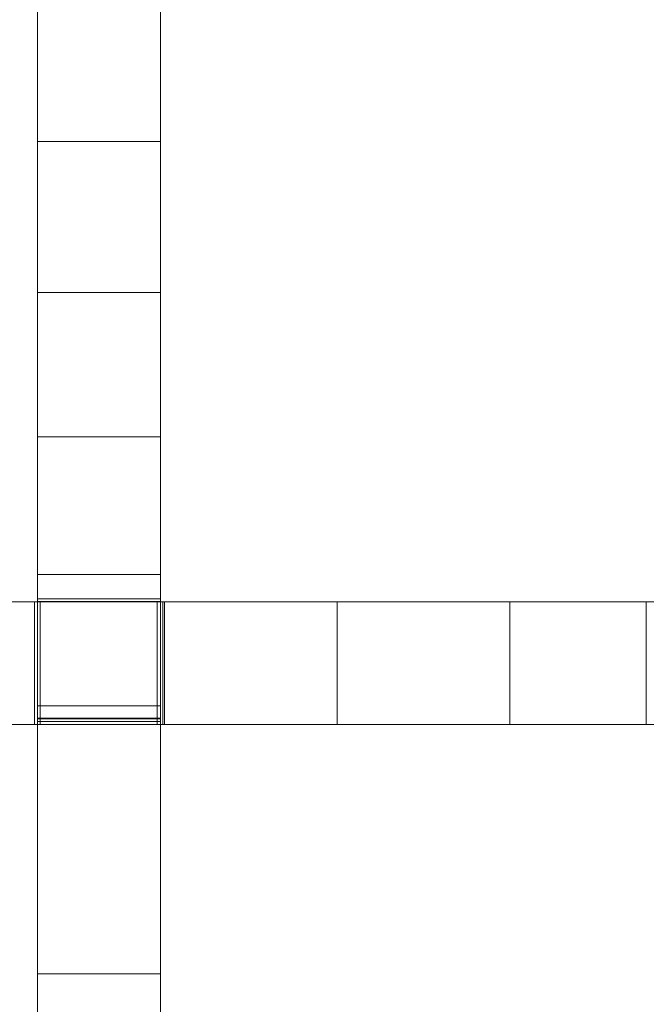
# Model space of a CAD drawing. Header units: millimetres. Extents: x -211 to 218, y -248 to 286.
# Tile 60 of 214: x 134 to 164, y -122 to -74. Entities that reach past the tile are written whole.
import ezdxf

# ---------------------------------------------------------------- set-up
doc = ezdxf.new("R2010")
doc.units = ezdxf.units.MM
doc.header["$LTSCALE"] = 25.4
doc.layers.add('None', color=7, linetype='Continuous', lineweight=9)

msp = doc.modelspace()

# ---------------------------------------------------------------- linework, layer by layer
at = {"layer": 'None', "color": 7, "linetype": 'Continuous', "lineweight": 9}
for points in [[(137.942, -163.744, -179.983), (133.997, -166.801, -180.284), (3.938, 1.008, -180.284), (7.883, 4.065, -179.983)], [(140.738, -71.95, 17.152), (134.738, -71.95, 17.152), (134.738, -79.647, 17.649), (140.738, -79.647, 17.649)], [(140.738, -101.965, -9.129), (134.738, -101.965, -9.129), (134.738, -72.917, -12.292), (140.738, -72.917, -12.292)], [(140.738, -79.647, 17.649), (134.738, -79.647, 17.649), (134.738, -87.019, 18.124), (140.738, -87.019, 18.124)], [(140.738, -87.019, 18.124), (134.738, -87.019, 18.124), (134.738, -94.065, 18.577), (140.738, -94.065, 18.577)], [(140.738, -94.065, 18.577), (134.738, -94.065, 18.577), (134.738, -100.787, 19.007), (140.738, -100.787, 19.007)], [(140.738, -100.787, 19.007), (134.738, -100.787, 19.007), (134.738, -107.184, 19.413), (140.738, -107.184, 19.413)], [(107.419, -102.109, 17.142), (107.419, -108.109, 17.142), (134.602, -108.109, 19.065), (134.602, -102.109, 19.065)], [(140.932, -102.109, -8.265), (140.932, -108.109, -8.265), (132.581, -108.109, -9.377), (132.581, -102.109, -9.377)], [(134.602, -102.109, 19.065), (134.602, -108.109, 19.065), (134.875, -108.109, 19.088), (134.875, -102.109, 19.088)], [(140.738, -102.094, -9.115), (134.738, -102.094, -9.115), (134.738, -101.965, -9.129), (140.738, -101.965, -9.129)], [(140.738, -102.122, 1.465), (134.738, -102.122, 1.465), (134.738, -102.094, -9.115), (140.738, -102.094, -9.115)], [(140.738, -107.822, 1.45), (134.738, -107.822, 1.45), (134.738, -102.122, 1.465), (140.738, -102.122, 1.465)], [(134.875, -102.109, 19.088), (134.875, -108.109, 19.088), (134.875, -108.109, 1.435), (134.875, -102.109, 1.435)], [(134.875, -102.109, 1.435), (134.875, -108.109, 1.435), (140.575, -108.109, 1.435), (140.575, -102.109, 1.435)], [(140.575, -102.109, 1.435), (140.575, -108.109, 1.435), (140.575, -108.109, 19.568), (140.575, -102.109, 19.568)], [(140.575, -102.109, 19.568), (140.575, -108.109, 19.568), (140.859, -108.109, 19.592), (140.859, -102.109, 19.592)], [(140.859, -102.109, 19.592), (140.859, -108.109, 19.592), (167.992, -108.109, 22.247), (167.992, -102.109, 22.247)], [(149.356, -102.109, -7.077), (149.356, -108.109, -7.077), (140.932, -108.109, -8.265), (140.932, -102.109, -8.265)], [(157.78, -102.109, -5.821), (157.78, -108.109, -5.821), (149.356, -108.109, -7.077), (149.356, -102.109, -7.077)], [(164.429, -102.109, -4.784), (164.429, -108.109, -4.784), (157.78, -108.109, -5.821), (157.78, -102.109, -5.821)], [(140.738, -107.184, 19.413), (134.738, -107.184, 19.413), (134.738, -120.266, 20.238), (140.738, -120.266, 20.238)], [(140.738, -107.955, -8.48), (134.738, -107.955, -8.48), (134.738, -107.796, -8.497), (140.738, -107.796, -8.497)], [(140.738, -107.796, -8.497), (134.738, -107.796, -8.497), (134.738, -107.822, 1.45), (140.738, -107.822, 1.45)], [(140.738, -137.027, -5.34), (134.738, -137.027, -5.34), (134.738, -107.955, -8.48), (140.738, -107.955, -8.48)], [(140.738, -120.266, 20.238), (134.738, -120.266, 20.238), (134.738, -131.738, 20.95), (140.738, -131.738, 20.95)]]:
    msp.add_3dface(points, dxfattribs=at)
for points, invisible_edges in [([(137.942, -163.744, -179.983), (7.883, 4.065, -179.983), (7.883, 3.068, -169.85), (133.301, -159.721, -160.019)], 12), ([(129.356, -162.778, -160.32), (3.938, 0.01, -170.151), (3.938, 1.008, -180.284), (133.997, -166.801, -180.284)], 9), ([(134.738, -72.764, -2.376), (134.738, -87.019, 18.124), (134.738, -79.647, 17.649), (134.738, -71.95, 17.152)], 9), ([(140.738, -71.95, 17.152), (140.738, -79.647, 17.649), (140.738, -87.019, 18.124), (140.738, -72.764, -2.376)], 12), ([(134.738, -101.965, -9.129), (134.738, -102.122, 1.465), (134.738, -87.019, 18.124), (134.738, -72.764, -2.376)], 15), ([(134.738, -72.764, -2.376), (134.738, -72.917, -12.292), (134.738, -101.965, -9.129)], 9), ([(140.738, -101.965, -9.129), (140.738, -72.917, -12.292), (140.738, -72.764, -2.376)], 10), ([(140.738, -72.764, -2.376), (140.738, -87.019, 18.124), (140.738, -102.122, 1.465), (140.738, -101.965, -9.129)], 15), ([(134.738, -94.065, 18.577), (134.738, -87.019, 18.124), (134.738, -102.122, 1.465)], 10), ([(140.738, -102.122, 1.465), (140.738, -87.019, 18.124), (140.738, -94.065, 18.577)], 9), ([(134.738, -100.787, 19.007), (134.738, -94.065, 18.577), (134.738, -102.122, 1.465)], 10), ([(140.738, -102.122, 1.465), (140.738, -94.065, 18.577), (140.738, -100.787, 19.007)], 9), ([(134.738, -107.184, 19.413), (134.738, -100.787, 19.007), (134.738, -102.122, 1.465), (134.738, -107.822, 1.45)], 10), ([(140.738, -107.822, 1.45), (140.738, -102.122, 1.465), (140.738, -100.787, 19.007), (140.738, -107.184, 19.413)], 10), ([(107.419, -102.109, 17.142), (134.602, -102.109, 19.065), (134.875, -102.109, 1.435), (124.292, -102.109, -10.411)], 14), ([(132.581, -102.109, -9.377), (124.292, -102.109, -10.411), (134.875, -102.109, 1.435)], 10), ([(134.875, -102.109, 1.435), (140.575, -102.109, 1.435), (140.932, -102.109, -8.265), (132.581, -102.109, -9.377)], 10), ([(134.602, -102.109, 19.065), (134.875, -102.109, 19.088), (134.875, -102.109, 1.435)], 8), ([(134.738, -101.965, -9.129), (134.738, -102.094, -9.115), (134.738, -102.122, 1.465)], 8), ([(140.575, -102.109, 1.435), (140.575, -102.109, 19.568), (140.859, -102.109, 19.592)], 8), ([(157.78, -102.109, -5.821), (149.356, -102.109, -7.077), (140.575, -102.109, 1.435), (140.859, -102.109, 19.592)], 14), ([(140.575, -102.109, 1.435), (149.356, -102.109, -7.077), (140.932, -102.109, -8.265)], 9), ([(140.738, -102.122, 1.465), (140.738, -102.094, -9.115), (140.738, -101.965, -9.129)], 8), ([(140.859, -102.109, 19.592), (168.308, -102.109, 6.666), (157.78, -102.109, -5.821)], 11), ([(140.859, -102.109, 19.592), (167.992, -102.109, 22.247), (168.308, -102.109, 6.666)], 10), ([(171.176, -102.109, -3.69), (164.429, -102.109, -4.784), (157.78, -102.109, -5.821), (168.308, -102.109, 6.666)], 12), ([(134.738, -107.822, 1.45), (134.738, -131.738, 20.95), (134.738, -120.266, 20.238), (134.738, -107.184, 19.413)], 9), ([(140.738, -107.184, 19.413), (140.738, -120.266, 20.238), (140.738, -131.738, 20.95), (140.738, -107.822, 1.45)], 12), ([(134.738, -107.822, 1.45), (134.738, -107.796, -8.497), (134.738, -107.955, -8.48)], 8), ([(134.738, -107.955, -8.48), (134.738, -137.027, -5.34), (134.738, -131.738, 20.95), (134.738, -107.822, 1.45)], 14), ([(140.738, -107.955, -8.48), (140.738, -107.796, -8.497), (140.738, -107.822, 1.45)], 8), ([(140.738, -107.822, 1.45), (140.738, -131.738, 20.95), (140.738, -137.027, -5.34), (140.738, -107.955, -8.48)], 11), ([(124.292, -108.109, -10.411), (134.875, -108.109, 1.435), (134.602, -108.109, 19.065), (107.419, -108.109, 17.142)], 11), ([(134.875, -108.109, 1.435), (124.292, -108.109, -10.411), (132.581, -108.109, -9.377)], 9), ([(132.581, -108.109, -9.377), (140.932, -108.109, -8.265), (140.575, -108.109, 1.435), (134.875, -108.109, 1.435)], 10), ([(134.875, -108.109, 1.435), (134.875, -108.109, 19.088), (134.602, -108.109, 19.065)], 8), ([(140.859, -108.109, 19.592), (140.575, -108.109, 1.435), (149.356, -108.109, -7.077), (157.78, -108.109, -5.821)], 11), ([(140.932, -108.109, -8.265), (149.356, -108.109, -7.077), (140.575, -108.109, 1.435)], 10), ([(140.859, -108.109, 19.592), (140.575, -108.109, 19.568), (140.575, -108.109, 1.435)], 8), ([(157.78, -108.109, -5.821), (168.308, -108.109, 6.666), (140.859, -108.109, 19.592)], 11), ([(168.308, -108.109, 6.666), (167.992, -108.109, 22.247), (140.859, -108.109, 19.592)], 9), ([(168.308, -108.109, 6.666), (157.78, -108.109, -5.821), (164.429, -108.109, -4.784), (171.176, -108.109, -3.69)], 9)]:
    msp.add_3dface(points, dxfattribs=dict(at, invisible_edges=invisible_edges))

doc.saveas('drawing.dxf')
